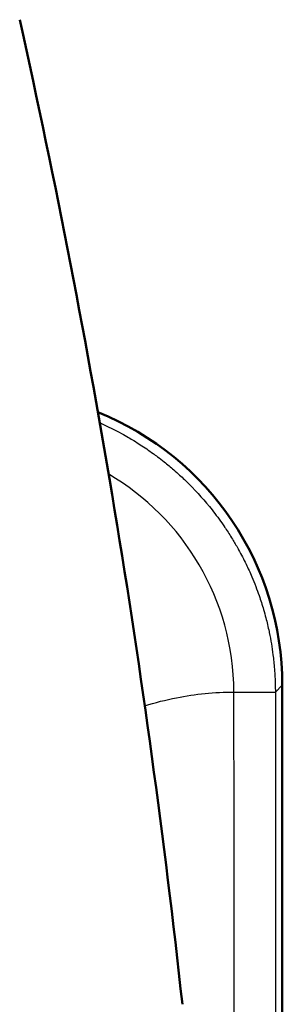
# Model space of a CAD drawing. Header units: millimetres. Extents: x 293 to 805, y 177 to 706.
# Tile 4 of 11: x 388 to 402, y 260 to 313. Entities that reach past the tile are written whole.
import ezdxf

# ---------------------------------------------------------------- set-up
doc = ezdxf.new("R2010")
doc.units = ezdxf.units.MM
doc.header["$LTSCALE"] = 0.75
doc.layers.add('Visible', color=7, linetype='Continuous', lineweight=50)
doc.layers.add('Visible Narrow', color=7, linetype='Continuous', lineweight=25)

msp = doc.modelspace()

# ---------------------------------------------------------------- linework, layer by layer
at = {"layer": 'Visible'}
msp.add_line((401.85, 277.159, -123.725), (401.85, 257.556, -123.725), dxfattribs=at)
at = {"layer": 'Visible', "extrusion": (0, 0, -1)}
msp.add_arc((91.763, 206.611, -58.725), 491.062, 167.4454, 173.78115, dxfattribs=at)
msp.add_ellipse((385.848, 277.154, -123.725), major_axis=(11.317, 11.317), ratio=0.999695, start_param=-0.403258, end_param=0.785246, dxfattribs=at)
at = {"layer": 'Visible Narrow'}
msp.add_line((401.85, 277.159, -123.725), (401.471, 276.78, -102.012), dxfattribs=at)
for points, knots in [([(391.919, 291.424, -102.011), (391.935, 291.417, -102.011), (391.95, 291.41, -102.011), (391.966, 291.403, -102.011), (392.356, 291.23, -102.011), (392.737, 291.041, -102.011), (393.107, 290.84, -102.011), (393.231, 290.772, -102.011), (393.354, 290.703, -102.011), (393.476, 290.633, -102.011), (393.573, 290.576, -102.011), (393.67, 290.519, -102.011), (393.766, 290.46, -102.011), (394.005, 290.315, -102.011), (394.239, 290.164, -102.011), (394.468, 290.008, -102.011), (394.587, 289.927, -102.011), (394.704, 289.845, -102.011), (394.82, 289.761, -102.011), (394.9, 289.704, -102.012), (394.979, 289.646, -102.012), (395.057, 289.587, -102.012), (395.181, 289.494, -102.012), (395.303, 289.4, -102.012), (395.423, 289.304, -102.012), (395.599, 289.164, -102.012), (395.772, 289.021, -102.012), (395.941, 288.875, -102.012), (396.049, 288.78, -102.012), (396.156, 288.685, -102.012), (396.262, 288.588, -102.012), (396.44, 288.426, -102.012), (396.614, 288.259, -102.012), (396.783, 288.09, -102.012), (397.22, 287.653, -102.012), (397.636, 287.187, -102.012), (398.026, 286.694, -102.012), (398.053, 286.66, -102.012), (398.079, 286.627, -102.012), (398.105, 286.593, -102.012), (398.312, 286.328, -102.012), (398.511, 286.055, -102.011), (398.702, 285.774, -102.011), (398.705, 285.769, -102.011), (398.709, 285.764, -102.011), (398.712, 285.759, -102.011), (398.741, 285.717, -102.011), (398.769, 285.675, -102.011), (398.797, 285.633, -102.011), (398.929, 285.436, -102.011), (399.056, 285.235, -102.011), (399.179, 285.032, -102.011), (399.28, 284.864, -102.011), (399.379, 284.694, -102.011), (399.474, 284.521, -102.011), (399.615, 284.267, -102.011), (399.75, 284.008, -102.011), (399.878, 283.744, -102.011), (399.986, 283.52, -102.011), (400.09, 283.292, -102.011), (400.189, 283.062, -102.011), (400.263, 282.887, -102.011), (400.335, 282.711, -102.011), (400.404, 282.533, -102.011), (400.468, 282.367, -102.011), (400.529, 282.2, -102.011), (400.588, 282.031, -102.011), (400.675, 281.781, -102.011), (400.756, 281.529, -102.011), (400.83, 281.273, -102.011), (400.874, 281.124, -102.011), (400.915, 280.975, -102.011), (400.954, 280.824, -102.011), (401.018, 280.579, -102.011), (401.077, 280.331, -102.011), (401.129, 280.082, -102.011), (401.133, 280.064, -102.011), (401.137, 280.046, -102.011), (401.14, 280.028, -102.011), (401.23, 279.595, -102.011), (401.292, 279.214, -102.011), (401.342, 278.816, -102.012), (401.374, 278.57, -102.012), (401.4, 278.317, -102.012), (401.422, 278.041, -102.012), (401.424, 278.007, -102.012), (401.427, 277.974, -102.012), (401.429, 277.939, -102.012), (401.443, 277.748, -102.012), (401.454, 277.545, -102.012), (401.462, 277.323, -102.012), (401.464, 277.273, -102.012), (401.465, 277.221, -102.012), (401.466, 277.163, -102.012), (401.468, 277.088, -102.012), (401.469, 277.001, -102.012), (401.47, 276.931, -102.012), (401.47, 276.873, -102.012), (401.471, 276.826, -102.012), (401.471, 276.78, -102.012)], [0.2571149, 0.2571149, 0.2571149, 0.2571149, 0.2591618, 0.2591618, 0.2591618, 0.3102038, 0.3102038, 0.3102038, 0.3272907, 0.3272907, 0.3272907, 0.3409905, 0.3409905, 0.3409905, 0.375, 0.375, 0.375, 0.3926355, 0.3926355, 0.3926355, 0.4047538, 0.4047538, 0.4047538, 0.423853, 0.423853, 0.423853, 0.4517634, 0.4517634, 0.4517634, 0.4697293, 0.4697293, 0.4697293, 0.5, 0.5, 0.5, 0.578027, 0.578027, 0.578027, 0.5833496, 0.5833496, 0.5833496, 0.625, 0.625, 0.625, 0.6257402, 0.6257402, 0.6257402, 0.631985, 0.631985, 0.631985, 0.6609705, 0.6609705, 0.6609705, 0.6848406, 0.6848406, 0.6848406, 0.7200652, 0.7200652, 0.7200652, 0.75, 0.75, 0.75, 0.7726485, 0.7726485, 0.7726485, 0.7937688, 0.7937688, 0.7937688, 0.8250316, 0.8250316, 0.8250316, 0.8432226, 0.8432226, 0.8432226, 0.8728791, 0.8728791, 0.8728791, 0.875, 0.875, 0.875, 0.9263854, 0.9263854, 0.9263854, 0.9581428, 0.9581428, 0.9581428, 0.9619874, 0.9619874, 0.9619874, 0.9834938, 0.9834938, 0.9834938, 0.9884131, 0.9884131, 0.9884131, 0.9947206, 0.9947206, 0.9947206, 1, 1, 1, 1]), ([(394.366, 276.039, -97.93), (394.933, 276.218, -98.073), (396.527, 276.626, -98.475), (398.167, 276.785, -98.89), (399.213, 276.784, -99.157)], [0.6083865, 0.6083865, 0.6083865, 0.6083865, 0.7500257, 1, 1, 1, 1])]:
    msp.add_open_spline(points, degree=3, knots=knots, dxfattribs=at)
at = {"layer": 'Visible Narrow', "extrusion": (-0.001052, -0.001052, -0.999999)}
msp.add_open_spline([(399.213, 276.784, -99.157), (399.202, 281.834, -99.162), (396.467, 286.249, -99.164), (392.4, 288.635, -99.162)], degree=3, dxfattribs=at)
at = {"layer": 'Visible Narrow'}
msp.add_open_spline([(399.238, 258.556, -99.145), (399.235, 264.632, -99.146), (399.226, 270.708, -99.151), (399.213, 276.784, -99.157)], degree=3, dxfattribs=at)
at = {"layer": 'Visible Narrow', "extrusion": (2.79447e-05, 0.999999, -0.001601)}
msp.add_open_spline([(399.213, 276.784, -99.157), (400.522, 276.784, -99.491), (401.447, 276.782, -100.66), (401.471, 276.78, -102.012)], degree=3, dxfattribs=at)
at = {"layer": 'Visible Narrow', "extrusion": (0.999848, -9.52e-14, 0.017452)}
msp.add_open_spline([(401.471, 276.78, -102.012), (401.471, 270.372, -102.001), (401.471, 263.964, -101.994), (401.471, 257.556, -101.992)], degree=3, dxfattribs=at)

doc.saveas('drawing.dxf')
